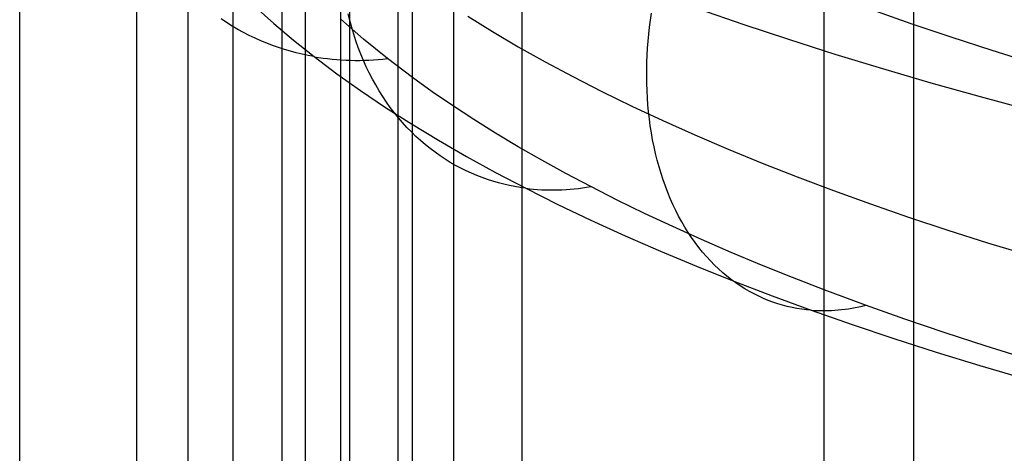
# Model space of a CAD drawing. Extents: x -37 to 483, y -973 to -253.
# Tile 140 of 197: x 100 to 142, y -376 to -358. Entities that reach past the tile are written whole.
import ezdxf

# ---------------------------------------------------------------- set-up
doc = ezdxf.new("R2010")
doc.units = 0
doc.layers.add('LIVELLO_04', color=96, linetype='CONTINUOUS')
doc.layers.add('PREDEFINITO', color=7, linetype='CONTINUOUS')

msp = doc.modelspace()

# ---------------------------------------------------------------- linework, layer by layer
at = {"layer": 'LIVELLO_04'}
for p, q in [((100.154, -891.181, 334.26), (100.154, -323.997, 347.275)), ((105.177, -891.212, 333.14), (105.177, -324.028, 346.155)), ((107.372, -878.449, 362.109), (107.372, -335.191, 374.575)), ((112.399, -878.48, 361.001), (112.399, -335.222, 373.468)), ((109.305, -875.389, 369.08), (109.305, -337.866, 381.414)), ((114.309, -875.422, 367.892), (114.309, -337.899, 380.227)), ((111.408, -872.386, 376.026), (111.408, -340.485, 388.231)), ((116.376, -872.422, 374.718), (116.376, -340.522, 386.924)), ((113.916, -869.445, 382.875), (113.916, -343.048, 394.954)), ((118.759, -869.491, 381.229), (118.759, -343.094, 393.308)), ((116.994, -866.578, 389.55), (116.994, -345.545, 401.507)), ((121.686, -866.633, 387.581), (121.686, -345.6, 399.537)), ((134.628, -856.151, 413.834), (134.628, -354.631, 425.342)), ((138.478, -856.238, 410.712), (138.478, -354.718, 422.221)), ((119.363, -357.684, 405.537), (120.418, -358.336, 407.282)), ((120.418, -358.336, 407.282), (121.52, -358.984, 409.016)), ((121.52, -358.984, 409.016), (122.667, -359.627, 410.738)), ((122.667, -359.627, 410.738), (123.861, -360.266, 412.447)), ((123.861, -360.266, 412.447), (125.101, -360.899, 414.142)), ((125.101, -360.899, 414.142), (126.386, -361.526, 415.822)), ((126.386, -361.526, 415.822), (127.716, -362.147, 417.484)), ((127.716, -362.147, 417.484), (129.091, -362.761, 419.128)), ((129.091, -362.761, 419.128), (130.51, -363.368, 420.753)), ((130.51, -363.368, 420.753), (131.973, -363.967, 422.357)), ((131.973, -363.967, 422.357), (133.479, -364.558, 423.94)), ((133.479, -364.558, 423.94), (135.028, -365.141, 425.499)), ((135.028, -365.141, 425.499), (136.619, -365.714, 427.034)), ((136.619, -365.714, 427.034), (138.25, -366.278, 428.544)), ((138.25, -366.278, 428.544), (139.922, -366.832, 430.027)), ((139.922, -366.832, 430.027), (141.632, -367.375, 431.482)), ((141.632, -367.375, 431.482), (143.381, -367.908, 432.908))]:
    msp.add_line(p, q, dxfattribs=at)
at = {"layer": 'PREDEFINITO'}
for p, q in [((116.994, -360.309, 401.168), (116.994, -345.545, 401.507)), ((134.628, -369.392, 425.003), (134.628, -354.631, 425.342)), ((110.245, -357.278, 394.716), (111.043, -357.995, 396.591)), ((129.239, -357.362, 440.584), (131.147, -358.022, 442.269)), ((109.019, -357.952, 402.261), (108.783, -357.795, 402.407)), ((114.886, -358.657, 396.834), (113.916, -357.81, 394.615)), ((114.303, -357.868, 421.902), (114.231, -357.572, 422.044)), ((127.181, -357.848, 438.641), (127.223, -357.555, 438.704)), ((136.662, -357.397, 430.75), (138.34, -357.988, 432.299)), ((109.258, -358.101, 402.117), (109.019, -357.952, 402.261)), ((109.5, -358.243, 401.975), (109.258, -358.101, 402.117)), ((111.043, -357.995, 396.591), (111.885, -358.706, 398.451)), ((114.383, -358.16, 421.757), (114.303, -357.868, 421.902)), ((114.469, -358.45, 421.609), (114.383, -358.16, 421.757)), ((127.111, -358.442, 438.502), (127.143, -358.144, 438.574)), ((127.143, -358.144, 438.574), (127.181, -357.848, 438.641)), ((131.147, -358.022, 442.269), (133.097, -358.669, 443.919)), ((138.34, -357.988, 432.299), (140.059, -358.568, 433.819)), ((109.744, -358.377, 401.834), (109.5, -358.243, 401.975)), ((109.99, -358.503, 401.695), (109.744, -358.377, 401.834)), ((110.238, -358.622, 401.557), (109.99, -358.503, 401.695)), ((110.488, -358.734, 401.422), (110.238, -358.622, 401.557)), ((114.563, -358.737, 421.457), (114.469, -358.45, 421.609)), ((115.919, -359.495, 399.032), (114.886, -358.657, 396.834)), ((127.083, -358.741, 438.425), (127.111, -358.442, 438.502)), ((140.059, -358.568, 433.819), (141.819, -359.137, 435.309)), ((110.74, -358.838, 401.288), (110.488, -358.734, 401.422)), ((110.992, -358.935, 401.156), (110.74, -358.838, 401.288)), ((111.246, -359.024, 401.027), (110.992, -358.935, 401.156)), ((111.5, -359.106, 400.9), (111.246, -359.024, 401.027)), ((111.885, -358.706, 398.451), (112.772, -359.411, 400.297)), ((114.663, -359.02, 421.303), (114.563, -358.737, 421.457)), ((114.771, -359.298, 421.146), (114.663, -359.02, 421.303)), ((127.043, -359.345, 438.257), (127.06, -359.042, 438.343)), ((127.06, -359.042, 438.343), (127.083, -358.741, 438.425)), ((133.097, -358.669, 443.919), (135.09, -359.302, 445.533)), ((111.754, -359.181, 400.774), (111.5, -359.106, 400.9)), ((112.009, -359.249, 400.652), (111.754, -359.181, 400.774)), ((112.263, -359.31, 400.531), (112.009, -359.249, 400.652)), ((112.518, -359.364, 400.413), (112.263, -359.31, 400.531)), ((112.772, -359.411, 400.297), (112.518, -359.364, 400.413)), ((112.772, -359.411, 400.297), (113.743, -360.141, 402.206)), ((114.885, -359.573, 420.986), (114.771, -359.298, 421.146)), ((116.994, -360.309, 401.168), (115.919, -359.495, 399.032)), ((127.031, -359.648, 438.165), (127.043, -359.345, 438.257)), ((135.09, -359.302, 445.533), (137.124, -359.922, 447.11)), ((141.819, -359.137, 435.309), (143.62, -359.694, 436.769)), ((115.007, -359.843, 420.823), (114.885, -359.573, 420.986)), ((115.134, -360.108, 420.659), (115.007, -359.843, 420.823)), ((127.024, -359.952, 438.069), (127.031, -359.648, 438.165)), ((137.124, -359.922, 447.11), (139.198, -360.529, 448.65)), ((113.743, -360.141, 402.206), (114.762, -360.864, 404.098)), ((115.269, -360.368, 420.492), (115.134, -360.108, 420.659)), ((117.834, -360.911, 402.745), (116.994, -360.309, 401.168)), ((127.023, -360.257, 437.968), (127.024, -359.952, 438.069)), ((127.028, -360.561, 437.862), (127.023, -360.257, 437.968)), ((115.41, -360.623, 420.323), (115.269, -360.368, 420.492)), ((115.557, -360.872, 420.152), (115.41, -360.623, 420.323)), ((127.038, -360.866, 437.751), (127.028, -360.561, 437.862)), ((139.198, -360.529, 448.65), (141.311, -361.121, 450.151)), ((114.762, -360.864, 404.098), (115.827, -361.581, 405.97)), ((115.71, -361.115, 419.98), (115.557, -360.872, 420.152)), ((115.869, -361.352, 419.806), (115.71, -361.115, 419.98)), ((118.707, -361.507, 404.31), (117.834, -360.911, 402.745)), ((127.054, -361.171, 437.635), (127.038, -360.866, 437.751)), ((127.076, -361.475, 437.515), (127.054, -361.171, 437.635)), ((141.311, -361.121, 450.151), (143.462, -361.699, 451.613)), ((115.827, -361.581, 405.97), (116.939, -362.29, 407.824)), ((116.034, -361.583, 419.631), (115.869, -361.352, 419.806)), ((116.205, -361.807, 419.455), (116.034, -361.583, 419.631)), ((119.613, -362.098, 405.861), (118.707, -361.507, 404.31)), ((127.105, -361.777, 437.389), (127.076, -361.475, 437.515)), ((116.381, -362.025, 419.277), (116.205, -361.807, 419.455)), ((116.562, -362.235, 419.099), (116.381, -362.025, 419.277)), ((127.139, -362.079, 437.259), (127.105, -361.777, 437.389)), ((116.748, -362.439, 418.921), (116.562, -362.235, 419.099)), ((116.939, -362.635, 418.742), (116.748, -362.439, 418.921)), ((116.939, -362.29, 407.824), (118.097, -362.991, 409.657)), ((120.551, -362.684, 407.398), (119.613, -362.098, 405.861)), ((127.179, -362.379, 437.124), (127.139, -362.079, 437.259)), ((127.226, -362.677, 436.985), (127.179, -362.379, 437.124)), ((117.135, -362.824, 418.563), (116.939, -362.635, 418.742)), ((117.334, -363.006, 418.383), (117.135, -362.824, 418.563)), ((121.522, -363.265, 408.921), (120.551, -362.684, 407.398)), ((127.279, -362.973, 436.841), (127.226, -362.677, 436.985)), ((117.538, -363.18, 418.204), (117.334, -363.006, 418.383)), ((117.745, -363.347, 418.025), (117.538, -363.18, 418.204)), ((118.097, -362.991, 409.657), (119.3, -363.685, 411.469)), ((122.525, -363.84, 410.43), (121.522, -363.265, 408.921)), ((127.338, -363.266, 436.692), (127.279, -362.973, 436.841)), ((127.404, -363.557, 436.54), (127.338, -363.266, 436.692)), ((117.956, -363.506, 417.847), (117.745, -363.347, 418.025)), ((118.17, -363.657, 417.669), (117.956, -363.506, 417.847)), ((118.387, -363.8, 417.492), (118.17, -363.657, 417.669)), ((119.3, -363.685, 411.469), (120.547, -364.37, 413.26)), ((127.475, -363.844, 436.382), (127.404, -363.557, 436.54)), ((118.607, -363.936, 417.317), (118.387, -363.8, 417.492)), ((118.83, -364.064, 417.142), (118.607, -363.936, 417.317)), ((119.055, -364.184, 416.968), (118.83, -364.064, 417.142)), ((123.559, -364.409, 411.923), (122.525, -363.84, 410.43)), ((127.553, -364.128, 436.221), (127.475, -363.844, 436.382)), ((127.637, -364.408, 436.056), (127.553, -364.128, 436.221)), ((119.281, -364.297, 416.796), (119.055, -364.184, 416.968)), ((119.51, -364.402, 416.625), (119.281, -364.297, 416.796)), ((119.74, -364.499, 416.456), (119.51, -364.402, 416.625)), ((119.971, -364.589, 416.289), (119.74, -364.499, 416.456)), ((120.547, -364.37, 413.26), (121.839, -365.047, 415.028)), ((124.624, -364.972, 413.401), (123.559, -364.409, 411.923)), ((127.727, -364.684, 435.887), (127.637, -364.408, 436.056)), ((120.203, -364.671, 416.124), (119.971, -364.589, 416.289)), ((120.436, -364.746, 415.96), (120.203, -364.671, 416.124)), ((120.67, -364.813, 415.799), (120.436, -364.746, 415.96)), ((120.904, -364.874, 415.64), (120.67, -364.813, 415.799)), ((121.138, -364.927, 415.483), (120.904, -364.874, 415.64)), ((121.372, -364.974, 415.329), (121.138, -364.927, 415.483)), ((121.606, -365.014, 415.177), (121.372, -364.974, 415.329)), ((125.763, -365.55, 414.917), (124.624, -364.972, 413.401)), ((127.824, -364.956, 435.714), (127.727, -364.684, 435.887)), ((127.926, -365.223, 435.538), (127.824, -364.956, 435.714)), ((121.839, -365.047, 415.028), (121.606, -365.014, 415.177)), ((121.839, -365.047, 415.028), (123.215, -365.735, 416.823)), ((128.034, -365.485, 435.359), (127.926, -365.223, 435.538)), ((123.215, -365.735, 416.823), (124.636, -366.413, 418.593)), ((126.934, -366.121, 416.416), (125.763, -365.55, 414.917)), ((128.148, -365.742, 435.176), (128.034, -365.485, 435.359)), ((128.268, -365.993, 434.99), (128.148, -365.742, 435.176)), ((128.137, -366.685, 417.896), (126.934, -366.121, 416.416)), ((128.394, -366.239, 434.801), (128.268, -365.993, 434.99)), ((128.525, -366.478, 434.61), (128.394, -366.239, 434.801)), ((124.636, -366.413, 418.593), (126.102, -367.081, 420.337)), ((128.661, -366.712, 434.416), (128.525, -366.478, 434.61)), ((126.102, -367.081, 420.337), (127.612, -367.739, 422.054)), ((129.373, -367.242, 419.357), (128.137, -366.685, 417.896)), ((128.803, -366.938, 434.22), (128.661, -366.712, 434.416)), ((128.949, -367.159, 434.022), (128.803, -366.938, 434.22)), ((129.101, -367.372, 433.822), (128.949, -367.159, 434.022)), ((129.257, -367.578, 433.62), (129.101, -367.372, 433.822)), ((130.64, -367.791, 420.799), (129.373, -367.242, 419.357)), ((127.612, -367.739, 422.054), (129.165, -368.386, 423.742)), ((129.418, -367.777, 433.417), (129.257, -367.578, 433.62)), ((129.583, -367.969, 433.213), (129.418, -367.777, 433.417)), ((131.939, -368.333, 422.221), (130.64, -367.791, 420.799)), ((129.752, -368.153, 433.008), (129.583, -367.969, 433.213)), ((129.925, -368.33, 432.802), (129.752, -368.153, 433.008)), ((130.102, -368.499, 432.595), (129.925, -368.33, 432.802)), ((133.268, -368.866, 423.623), (131.939, -368.333, 422.221)), ((129.165, -368.386, 423.742), (130.761, -369.022, 425.402)), ((130.282, -368.661, 432.388), (130.102, -368.499, 432.595)), ((130.465, -368.814, 432.181), (130.282, -368.661, 432.388)), ((130.652, -368.96, 431.974), (130.465, -368.814, 432.181)), ((130.841, -369.098, 431.767), (130.652, -368.96, 431.974)), ((130.761, -369.022, 425.402), (132.399, -369.648, 427.032)), ((131.033, -369.228, 431.561), (130.841, -369.098, 431.767)), ((134.628, -369.392, 425.003), (133.268, -368.866, 423.623)), ((131.228, -369.35, 431.355), (131.033, -369.228, 431.561)), ((131.424, -369.464, 431.15), (131.228, -369.35, 431.355)), ((131.623, -369.57, 430.946), (131.424, -369.464, 431.15)), ((131.823, -369.669, 430.744), (131.623, -369.57, 430.946)), ((136.404, -370.05, 426.731), (134.628, -369.392, 425.003)), ((132.025, -369.759, 430.542), (131.823, -369.669, 430.744)), ((132.228, -369.842, 430.342), (132.025, -369.759, 430.542)), ((132.432, -369.918, 430.144), (132.228, -369.842, 430.342)), ((132.399, -369.648, 427.032), (134.078, -370.261, 428.632)), ((132.637, -369.986, 429.947), (132.432, -369.918, 430.144)), ((132.842, -370.046, 429.753), (132.637, -369.986, 429.947)), ((133.048, -370.1, 429.56), (132.842, -370.046, 429.753)), ((138.087, -370.646, 428.296), (136.404, -370.05, 426.731)), ((133.254, -370.146, 429.37), (133.048, -370.1, 429.56)), ((133.461, -370.185, 429.182), (133.254, -370.146, 429.37)), ((133.667, -370.217, 428.996), (133.461, -370.185, 429.182)), ((133.873, -370.243, 428.813), (133.667, -370.217, 428.996)), ((134.078, -370.261, 428.632), (133.873, -370.243, 428.813)), ((134.078, -370.261, 428.632), (135.824, -370.872, 430.224)), ((135.824, -370.872, 430.224), (137.61, -371.471, 431.783)), ((139.811, -371.23, 429.829), (138.087, -370.646, 428.296)), ((141.574, -371.802, 431.331), (139.811, -371.23, 429.829)), ((137.61, -371.471, 431.783), (139.436, -372.057, 433.309)), ((139.436, -372.057, 433.309), (141.301, -372.63, 434.801)), ((143.375, -372.361, 432.801), (141.574, -371.802, 431.331)), ((141.301, -372.63, 434.801), (143.204, -373.19, 436.258))]:
    msp.add_line(p, q, dxfattribs=at)
at = {"layer": 'PREDEFINITO', "extrusion": (0.349246, -0.297659, 0.888497)}
msp.add_arc((-189.577, -94.039, 502.03), 12.209, 207.6693, 223.6464, dxfattribs=at)
at = {"layer": 'PREDEFINITO', "extrusion": (0.490194, -0.276879, 0.826467)}
msp.add_arc((-246.677, 1.386, 503.805), 11.87, 198.594, 214.2174, dxfattribs=at)
at = {"layer": 'PREDEFINITO', "extrusion": (0.62671, -0.247539, 0.738891)}
msp.add_arc((-283.939, 98.733, 492.395), 11.466, 192.8798, 207.9693, dxfattribs=at)

doc.saveas('drawing.dxf')
